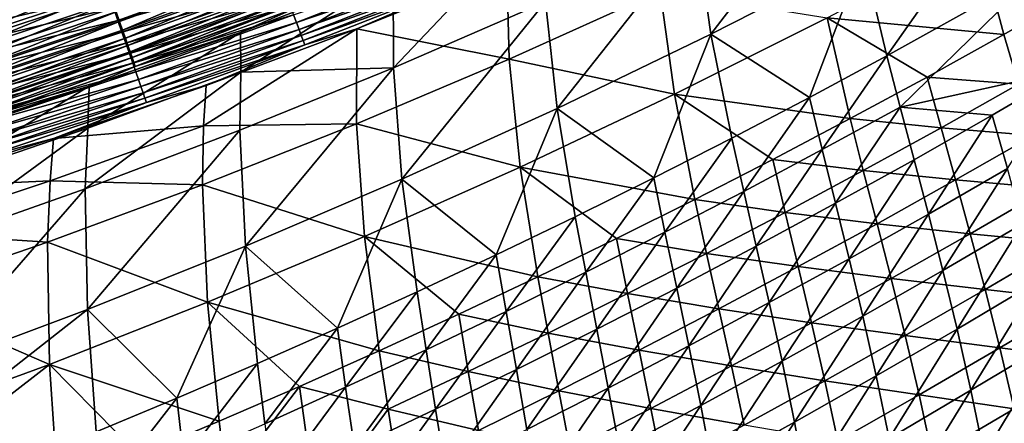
# Model space of a CAD drawing. Header units: metres. Extents: x 0 to 1400, y -1400 to 0.
# Tile 180 of 256: x 827 to 904, y -1184 to -1153. Entities that reach past the tile are written whole.
import ezdxf

# ---------------------------------------------------------------- set-up
doc = ezdxf.new("R2010")
doc.units = ezdxf.units.M

msp = doc.modelspace()

# ---------------------------------------------------------------- linework, layer by layer
at = {"layer": 'None'}
for points in [[(891.691284, -1140.266479, -423.169312), (880.020325, -1146.000854, -423.122955), (881.158386, -1153.977417, -366.880554)], [(891.691284, -1140.266479, -423.169312), (881.158386, -1153.977417, -366.880554), (893.053162, -1147.900024, -366.941589)], [(904.820679, -1141.548218, -367.000977), (893.053162, -1147.900024, -366.941589), (894.893677, -1155.671509, -310.801453)], [(904.820679, -1141.548218, -367.000977), (894.893677, -1155.671509, -310.801453), (906.867615, -1148.993164, -310.869659)], [(867.865479, -1144.484497, -470.251495), (856.321655, -1149.249634, -470.441223), (856.341797, -1156.611694, -423.02655)], [(867.865479, -1144.484497, -470.251495), (856.341797, -1156.611694, -423.02655), (868.235046, -1151.450195, -423.075348)], [(880.020325, -1146.000854, -423.122955), (868.235046, -1151.450195, -423.075348), (869.142212, -1159.777222, -366.817993)], [(880.020325, -1146.000854, -423.122955), (869.142212, -1159.777222, -366.817993), (881.158386, -1153.977417, -366.880554)], [(890.239685, -1152.706421, -367.339508), (902.053162, -1146.470947, -367.386719), (904.059204, -1154.007935, -311.269684)], [(902.053162, -1146.470947, -367.386719), (915.93866, -1147.183716, -311.326233), (904.059204, -1154.007935, -311.269684)], [(904.059204, -1154.007935, -311.269684), (915.93866, -1147.183716, -311.326233), (905.184998, -1157.889282, -283.256561)], [(834.93158, -1152.979492, -482.476746), (846.88446, -1147.829956, -483.684418), (834.672119, -1152.238281, -483.817657)], [(834.93158, -1152.979492, -482.476746), (847.161743, -1148.561768, -482.334045), (846.88446, -1147.829956, -483.684418)], [(893.053162, -1147.900024, -366.941589), (881.158386, -1153.977417, -366.880554), (888.855957, -1158.911743, -310.766663)], [(893.053162, -1147.900024, -366.941589), (888.855957, -1158.911743, -310.766663), (894.893677, -1155.671509, -310.801453)], [(833.445801, -1148.737427, -488.789703), (821.210022, -1152.796753, -488.889343), (821.519287, -1153.756958, -487.718811)], [(833.445801, -1148.737427, -488.789703), (821.519287, -1153.756958, -487.718811), (833.779358, -1149.689331, -487.609894)], [(847.030884, -1148.496338, -488.051971), (834.799744, -1152.897461, -488.1763), (834.45697, -1151.918457, -489.504242)], [(847.376709, -1149.40918, -486.669037), (834.799744, -1152.897461, -488.1763), (847.030884, -1148.496338, -488.051971)], [(835.170898, -1153.663452, -481.101379), (847.161743, -1148.561768, -482.334045), (834.93158, -1152.979492, -482.476746)], [(835.170898, -1153.663452, -481.101379), (847.417175, -1149.236084, -480.949188), (847.161743, -1148.561768, -482.334045)], [(860.979614, -1148.285522, -478.992249), (848.759827, -1153.0625, -479.170929), (848.531311, -1152.458374, -480.737915)], [(861.194702, -1148.81311, -477.389343), (848.759827, -1153.0625, -479.170929), (860.979614, -1148.285522, -478.992249)], [(861.194702, -1148.81311, -477.389343), (848.96344, -1153.600952, -477.577667), (848.759827, -1153.0625, -479.170929)], [(861.382507, -1149.27417, -475.76413), (848.96344, -1153.600952, -477.577667), (861.194702, -1148.81311, -477.389343)], [(853.491577, -1153.554321, -470.942657), (865.197937, -1148.835815, -470.732544), (865.377319, -1155.926025, -423.526886)], [(865.197937, -1148.835815, -470.732544), (853.491577, -1153.554321, -470.942657), (861.674561, -1149.992065, -472.462219)], [(865.197937, -1148.835815, -470.732544), (877.200684, -1150.589233, -423.554871), (865.377319, -1155.926025, -423.526886)], [(833.779358, -1149.689331, -487.609894), (821.519287, -1153.756958, -487.718811), (821.812378, -1154.66748, -486.504852)], [(821.812378, -1154.66748, -486.504852), (834.095337, -1150.591431, -486.386444), (833.779358, -1149.689331, -487.609894)], [(847.376709, -1149.40918, -486.669037), (835.122742, -1153.820313, -486.803436), (834.799744, -1152.897461, -488.1763)], [(847.700439, -1150.263672, -485.24353), (835.122742, -1153.820313, -486.803436), (847.376709, -1149.40918, -486.669037)], [(835.389771, -1154.289185, -479.694763), (847.417175, -1149.236084, -480.949188), (835.170898, -1153.663452, -481.101379)], [(835.389771, -1154.289185, -479.694763), (847.650452, -1149.852051, -479.533112), (847.417175, -1149.236084, -480.949188)], [(856.321655, -1149.249634, -470.441223), (844.382813, -1153.83606, -470.644135), (844.40509, -1156.934814, -451.166168)], [(844.382813, -1153.83606, -470.644135), (856.321655, -1149.249634, -470.441223), (848.470276, -1152.020752, -472.106812)], [(856.321655, -1149.249634, -470.441223), (844.40509, -1156.934814, -451.166168), (856.341797, -1156.611694, -423.02655)], [(861.382507, -1149.27417, -475.76413), (849.141663, -1154.072876, -475.961914), (848.96344, -1153.600952, -477.577667)], [(861.542603, -1149.66748, -474.120483), (849.141663, -1154.072876, -475.961914), (861.382507, -1149.27417, -475.76413)], [(849.141663, -1154.072876, -475.961914), (861.542603, -1149.66748, -474.120483), (849.29425, -1154.476929, -474.327484)], [(849.29425, -1154.476929, -474.327484), (861.542603, -1149.66748, -474.120483), (861.674561, -1149.992065, -472.462219)], [(906.867615, -1148.993164, -310.869659), (894.893677, -1155.671509, -310.801453), (895.937134, -1159.670532, -282.772095)], [(895.937134, -1159.670532, -282.772095), (909.218872, -1156.773071, -254.843765), (906.867615, -1148.993164, -310.869659)], [(833.715088, -1149.799805, -492.015808), (821.451721, -1153.858521, -492.114075), (821.083435, -1152.714478, -493.283264)], [(834.095215, -1150.885132, -490.784882), (821.451721, -1153.858521, -492.114075), (833.715088, -1149.799805, -492.015808)], [(847.700439, -1150.263672, -485.24353), (835.425293, -1154.684937, -485.388123), (835.122742, -1153.820313, -486.803436)], [(835.587769, -1154.855469, -478.260345), (847.650452, -1149.852051, -479.533112), (835.389771, -1154.289185, -479.694763)], [(848.00116, -1151.057861, -483.777893), (835.425293, -1154.684937, -485.388123), (847.700439, -1150.263672, -485.24353)], [(835.587769, -1154.855469, -478.260345), (847.861084, -1150.408691, -478.089294), (847.650452, -1149.852051, -479.533112)], [(835.764587, -1155.361572, -476.801544), (847.861084, -1150.408691, -478.089294), (835.587769, -1154.855469, -478.260345)], [(835.764587, -1155.361572, -476.801544), (848.048767, -1150.904785, -476.621277), (847.861084, -1150.408691, -478.089294)], [(861.674561, -1149.992065, -472.462219), (849.420654, -1154.812256, -472.678131), (849.29425, -1154.476929, -474.327484)], [(861.674561, -1149.992065, -472.462219), (853.491577, -1153.554321, -470.942657), (849.420654, -1154.812256, -472.678131)], [(834.095215, -1150.885132, -490.784882), (821.803894, -1154.952637, -490.893005), (821.451721, -1153.858521, -492.114075)], [(834.45697, -1151.918457, -489.504242), (821.803894, -1154.952637, -490.893005), (834.095215, -1150.885132, -490.784882)], [(822.088867, -1155.526367, -485.249664), (834.095337, -1150.591431, -486.386444), (821.812378, -1154.66748, -486.504852)], [(822.088867, -1155.526367, -485.249664), (834.393188, -1151.44165, -485.121613), (834.095337, -1150.591431, -486.386444)], [(848.00116, -1151.057861, -483.777893), (835.706726, -1155.48938, -483.93277), (835.425293, -1154.684937, -485.388123)], [(848.27832, -1151.789795, -482.274841), (835.706726, -1155.48938, -483.93277), (848.00116, -1151.057861, -483.777893)], [(835.9198, -1155.806152, -475.321869), (848.048767, -1150.904785, -476.621277), (835.764587, -1155.361572, -476.801544)], [(835.9198, -1155.806152, -475.321869), (848.213135, -1151.339478, -475.132507), (848.048767, -1150.904785, -476.621277)], [(865.377319, -1155.926025, -423.526886), (877.200684, -1150.589233, -423.554871), (878.304077, -1158.671387, -367.291565)], [(877.200684, -1150.589233, -423.554871), (890.239685, -1152.706421, -367.339508), (878.304077, -1158.671387, -367.291565)], [(834.45697, -1151.918457, -489.504242), (822.139221, -1155.994873, -489.622467), (821.803894, -1154.952637, -490.893005)], [(822.348083, -1156.331787, -483.955444), (834.393188, -1151.44165, -485.121613), (822.088867, -1155.526367, -485.249664)], [(834.799744, -1152.897461, -488.1763), (822.139221, -1155.994873, -489.622467), (834.45697, -1151.918457, -489.504242)], [(834.393188, -1151.44165, -485.121613), (822.348083, -1156.331787, -483.955444), (834.672119, -1152.238281, -483.817657)], [(835.706726, -1155.48938, -483.93277), (848.27832, -1151.789795, -482.274841), (835.966309, -1156.231689, -482.440033)], [(835.9198, -1155.806152, -475.321869), (836.053162, -1156.188477, -473.824738), (848.213135, -1151.339478, -475.132507)], [(835.966309, -1156.231689, -482.440033), (848.27832, -1151.789795, -482.274841), (848.531311, -1152.458374, -480.737915)], [(836.053162, -1156.188477, -473.824738), (848.35376, -1151.711792, -473.626526), (848.213135, -1151.339478, -475.132507)], [(836.053162, -1156.188477, -473.824738), (836.164307, -1156.507446, -472.313568), (848.35376, -1151.711792, -473.626526)], [(836.164307, -1156.507446, -472.313568), (848.470276, -1152.020752, -472.106812), (848.35376, -1151.711792, -473.626526)], [(836.164307, -1156.507446, -472.313568), (844.382813, -1153.83606, -470.644135), (848.470276, -1152.020752, -472.106812)], [(868.235046, -1151.450195, -423.075348), (856.341797, -1156.611694, -423.02655), (857.010742, -1165.296387, -366.753967)], [(868.235046, -1151.450195, -423.075348), (857.010742, -1165.296387, -366.753967), (869.142212, -1159.777222, -366.817993)], [(834.672119, -1152.238281, -483.817657), (822.348083, -1156.331787, -483.955444), (822.589417, -1157.081909, -482.624329)], [(822.589417, -1157.081909, -482.624329), (834.93158, -1152.979492, -482.476746), (834.672119, -1152.238281, -483.817657)], [(848.531311, -1152.458374, -480.737915), (836.203735, -1156.910767, -480.913391), (835.966309, -1156.231689, -482.440033)], [(848.759827, -1153.0625, -479.170929), (836.203735, -1156.910767, -480.913391), (848.531311, -1152.458374, -480.737915)], [(878.304077, -1158.671387, -367.291565), (890.239685, -1152.706421, -367.339508), (892.043579, -1160.574219, -311.212097)], [(890.239685, -1152.706421, -367.339508), (898.067993, -1157.323364, -311.240997), (892.043579, -1160.574219, -311.212097)], [(898.067993, -1157.323364, -311.240997), (890.239685, -1152.706421, -367.339508), (904.059204, -1154.007935, -311.269684)], [(834.799744, -1152.897461, -488.1763), (822.457153, -1156.98291, -488.30481), (822.139221, -1155.994873, -489.622467)], [(835.122742, -1153.820313, -486.803436), (822.457153, -1156.98291, -488.30481), (834.799744, -1152.897461, -488.1763)], [(822.812317, -1157.775146, -481.258789), (834.93158, -1152.979492, -482.476746), (822.589417, -1157.081909, -482.624329)], [(822.812317, -1157.775146, -481.258789), (835.170898, -1153.663452, -481.101379), (834.93158, -1152.979492, -482.476746)], [(848.759827, -1153.0625, -479.170929), (836.418518, -1157.525391, -479.356598), (836.203735, -1156.910767, -480.913391)], [(848.96344, -1153.600952, -477.577667), (836.418518, -1157.525391, -479.356598), (848.759827, -1153.0625, -479.170929)], [(841.694763, -1157.97583, -471.16098), (853.491577, -1153.554321, -470.942657), (841.502136, -1161.144531, -451.65155)], [(841.502136, -1161.144531, -451.65155), (853.491577, -1153.554321, -470.942657), (853.451233, -1160.97876, -423.498535)], [(853.491577, -1153.554321, -470.942657), (841.694763, -1157.97583, -471.16098), (849.420654, -1154.812256, -472.678131)], [(853.491577, -1153.554321, -470.942657), (865.377319, -1155.926025, -423.526886), (853.451233, -1160.97876, -423.498535)], [(835.122742, -1153.820313, -486.803436), (822.757019, -1157.915161, -486.942413), (822.457153, -1156.98291, -488.30481)], [(835.425293, -1154.684937, -485.388123), (822.757019, -1157.915161, -486.942413), (835.122742, -1153.820313, -486.803436)], [(823.016479, -1158.410278, -479.861969), (835.170898, -1153.663452, -481.101379), (822.812317, -1157.775146, -481.258789)], [(823.016479, -1158.410278, -479.861969), (835.389771, -1154.289185, -479.694763), (835.170898, -1153.663452, -481.101379)], [(823.201477, -1158.986084, -478.437286), (835.389771, -1154.289185, -479.694763), (823.016479, -1158.410278, -479.861969)], [(823.201477, -1158.986084, -478.437286), (835.587769, -1154.855469, -478.260345), (835.389771, -1154.289185, -479.694763)], [(844.382813, -1153.83606, -470.644135), (832.449341, -1161.327881, -451.126434), (844.40509, -1156.934814, -451.166168)], [(844.382813, -1153.83606, -470.644135), (832.566223, -1158.041626, -470.851196), (832.449341, -1161.327881, -451.126434)], [(832.566223, -1158.041626, -470.851196), (844.382813, -1153.83606, -470.644135), (836.164307, -1156.507446, -472.313568)], [(848.96344, -1153.600952, -477.577667), (836.610291, -1158.074707, -477.773407), (836.418518, -1157.525391, -479.356598)], [(849.141663, -1154.072876, -475.961914), (836.610291, -1158.074707, -477.773407), (848.96344, -1153.600952, -477.577667)], [(836.610291, -1158.074707, -477.773407), (849.141663, -1154.072876, -475.961914), (836.778687, -1158.557251, -476.167511)], [(836.778687, -1158.557251, -476.167511), (849.141663, -1154.072876, -475.961914), (849.29425, -1154.476929, -474.327484)], [(881.158386, -1153.977417, -366.880554), (869.142212, -1159.777222, -366.817993), (876.682434, -1165.192139, -310.69577)], [(876.682434, -1165.192139, -310.69577), (882.785339, -1162.085449, -310.731415), (881.158386, -1153.977417, -366.880554)], [(881.158386, -1153.977417, -366.880554), (882.785339, -1162.085449, -310.731415), (888.855957, -1158.911743, -310.766663)], [(905.184998, -1157.889282, -283.256561), (898.067993, -1157.323364, -311.240997), (904.059204, -1154.007935, -311.269684)], [(835.425293, -1154.684937, -485.388123), (823.038147, -1158.789307, -485.537689), (822.757019, -1157.915161, -486.942413)], [(835.706726, -1155.48938, -483.93277), (823.038147, -1158.789307, -485.537689), (835.425293, -1154.684937, -485.388123)], [(823.367126, -1159.501831, -476.988129), (835.587769, -1154.855469, -478.260345), (823.201477, -1158.986084, -478.437286)], [(823.367126, -1159.501831, -476.988129), (835.764587, -1155.361572, -476.801544), (835.587769, -1154.855469, -478.260345)], [(849.29425, -1154.476929, -474.327484), (836.923401, -1158.97229, -474.542694), (836.778687, -1158.557251, -476.167511)], [(849.420654, -1154.812256, -472.678131), (836.923401, -1158.97229, -474.542694), (849.29425, -1154.476929, -474.327484)], [(849.420654, -1154.812256, -472.678131), (837.043945, -1159.318604, -472.902649), (836.923401, -1158.97229, -474.542694)], [(849.420654, -1154.812256, -472.678131), (841.694763, -1157.97583, -471.16098), (837.043945, -1159.318604, -472.902649)], [(823.038147, -1158.789307, -485.537689), (835.706726, -1155.48938, -483.93277), (823.299927, -1159.603516, -484.092987)], [(823.299927, -1159.603516, -484.092987), (835.706726, -1155.48938, -483.93277), (835.966309, -1156.231689, -482.440033)], [(823.512939, -1159.956421, -475.517883), (835.764587, -1155.361572, -476.801544), (823.367126, -1159.501831, -476.988129)], [(823.512939, -1159.956421, -475.517883), (835.9198, -1155.806152, -475.321869), (835.764587, -1155.361572, -476.801544)], [(823.512939, -1159.956421, -475.517883), (823.638672, -1160.348755, -474.029938), (835.9198, -1155.806152, -475.321869)], [(823.638672, -1160.348755, -474.029938), (836.053162, -1156.188477, -473.824738), (835.9198, -1155.806152, -475.321869)], [(894.893677, -1155.671509, -310.801453), (888.855957, -1158.911743, -310.766663), (889.845886, -1162.994263, -282.736328)], [(894.893677, -1155.671509, -310.801453), (889.845886, -1162.994263, -282.736328), (895.937134, -1159.670532, -282.772095)], [(835.966309, -1156.231689, -482.440033), (823.541748, -1160.355835, -482.610901), (823.299927, -1159.603516, -484.092987)], [(836.203735, -1156.910767, -480.913391), (823.541748, -1160.355835, -482.610901), (835.966309, -1156.231689, -482.440033)], [(823.638672, -1160.348755, -474.029938), (823.744019, -1160.677734, -472.527679), (836.053162, -1156.188477, -473.824738)], [(823.744019, -1160.677734, -472.527679), (836.164307, -1156.507446, -472.313568), (836.053162, -1156.188477, -473.824738)], [(823.744019, -1160.677734, -472.527679), (832.566223, -1158.041626, -470.851196), (836.164307, -1156.507446, -472.313568)], [(856.341797, -1156.611694, -423.02655), (844.40509, -1156.934814, -451.166168), (844.346985, -1161.483154, -422.976624)], [(856.341797, -1156.611694, -423.02655), (844.346985, -1161.483154, -422.976624), (844.769714, -1170.531616, -366.688629)], [(856.341797, -1156.611694, -423.02655), (844.769714, -1170.531616, -366.688629), (857.010742, -1165.296387, -366.753967)], [(853.451233, -1160.97876, -423.498535), (865.377319, -1155.926025, -423.526886), (866.252136, -1164.362549, -367.24292)], [(865.377319, -1155.926025, -423.526886), (878.304077, -1158.671387, -367.291565), (866.252136, -1164.362549, -367.24292)], [(836.203735, -1156.910767, -480.913391), (823.763123, -1161.045044, -481.09491), (823.541748, -1160.355835, -482.610901)], [(836.418518, -1157.525391, -479.356598), (823.763123, -1161.045044, -481.09491), (836.203735, -1156.910767, -480.913391)], [(844.40509, -1156.934814, -451.166168), (832.256958, -1166.061768, -422.92569), (844.346985, -1161.483154, -422.976624)], [(844.40509, -1156.934814, -451.166168), (832.449341, -1161.327881, -451.126434), (832.256958, -1166.061768, -422.92569)], [(892.043579, -1160.574219, -311.212097), (898.067993, -1157.323364, -311.240997), (899.14325, -1161.286621, -283.227051)], [(903.143799, -1160.307007, -254.808762), (909.218872, -1156.773071, -254.843765), (895.937134, -1159.670532, -282.772095)], [(898.067993, -1157.323364, -311.240997), (905.184998, -1157.889282, -283.256561), (899.14325, -1161.286621, -283.227051)], [(904.32605, -1164.464233, -226.842361), (909.218872, -1156.773071, -254.843765), (903.143799, -1160.307007, -254.808762)], [(832.566223, -1158.041626, -470.851196), (820.408264, -1165.424561, -451.085907), (832.449341, -1161.327881, -451.126434)], [(832.566223, -1158.041626, -470.851196), (820.602844, -1161.968506, -471.066742), (820.408264, -1165.424561, -451.085907)], [(820.602844, -1161.968506, -471.066742), (832.566223, -1158.041626, -470.851196), (823.744019, -1160.677734, -472.527679)], [(836.418518, -1157.525391, -479.356598), (823.963867, -1161.670166, -479.548706), (823.763123, -1161.045044, -481.09491)], [(836.610291, -1158.074707, -477.773407), (823.963867, -1161.670166, -479.548706), (836.418518, -1157.525391, -479.356598)], [(823.963867, -1161.670166, -479.548706), (836.610291, -1158.074707, -477.773407), (824.143494, -1162.229858, -477.975952)], [(824.143494, -1162.229858, -477.975952), (836.610291, -1158.074707, -477.773407), (836.778687, -1158.557251, -476.167511)], [(829.769714, -1162.113403, -471.387878), (841.694763, -1157.97583, -471.16098), (841.502136, -1161.144531, -451.65155)], [(841.694763, -1157.97583, -471.16098), (829.769714, -1162.113403, -471.387878), (837.043945, -1159.318604, -472.902649)], [(899.14325, -1161.286621, -283.227051), (905.184998, -1157.889282, -283.256561), (906.364502, -1161.878662, -255.27359)], [(836.778687, -1158.557251, -476.167511), (824.301697, -1162.723267, -476.380341), (824.143494, -1162.229858, -477.975952)], [(836.923401, -1158.97229, -474.542694), (824.301697, -1162.723267, -476.380341), (836.778687, -1158.557251, -476.167511)], [(866.252136, -1164.362549, -367.24292), (878.304077, -1158.671387, -367.291565), (879.897705, -1166.880005, -311.153595)], [(878.304077, -1158.671387, -367.291565), (885.986572, -1163.759888, -311.182953), (879.897705, -1166.880005, -311.153595)], [(892.043579, -1160.574219, -311.212097), (885.986572, -1163.759888, -311.182953), (878.304077, -1158.671387, -367.291565)], [(888.855957, -1158.911743, -310.766663), (882.785339, -1162.085449, -310.731415), (883.720703, -1166.252686, -282.700073)], [(888.855957, -1158.911743, -310.766663), (883.720703, -1166.252686, -282.700073), (889.845886, -1162.994263, -282.736328)], [(836.923401, -1158.97229, -474.542694), (824.43811, -1163.149048, -474.765503), (824.301697, -1162.723267, -476.380341)], [(837.043945, -1159.318604, -472.902649), (824.43811, -1163.149048, -474.765503), (836.923401, -1158.97229, -474.542694)], [(837.043945, -1159.318604, -472.902649), (824.552368, -1163.506226, -473.135162), (824.43811, -1163.149048, -474.765503)], [(837.043945, -1159.318604, -472.902649), (829.769714, -1162.113403, -471.387878), (824.552368, -1163.506226, -473.135162)], [(895.937134, -1159.670532, -282.772095), (889.845886, -1162.994263, -282.736328), (890.886047, -1167.185913, -254.737335)], [(897.032654, -1163.778198, -254.773285), (895.937134, -1159.670532, -282.772095), (890.886047, -1167.185913, -254.737335)], [(897.032654, -1163.778198, -254.773285), (903.143799, -1160.307007, -254.808762), (895.937134, -1159.670532, -282.772095)], [(869.142212, -1159.777222, -366.817993), (857.010742, -1165.296387, -366.753967), (864.382446, -1171.202637, -310.62326)], [(864.382446, -1171.202637, -310.62326), (870.547913, -1168.231445, -310.659729), (869.142212, -1159.777222, -366.817993)], [(869.142212, -1159.777222, -366.817993), (870.547913, -1168.231445, -310.659729), (876.682434, -1165.192139, -310.69577)], [(898.157715, -1168.019165, -226.807541), (903.143799, -1160.307007, -254.808762), (897.032654, -1163.778198, -254.773285)], [(898.157715, -1168.019165, -226.807541), (904.32605, -1164.464233, -226.842361), (903.143799, -1160.307007, -254.808762)], [(829.769714, -1162.113403, -471.387878), (841.502136, -1161.144531, -451.65155), (829.521423, -1165.435669, -451.633575)], [(829.521423, -1165.435669, -451.633575), (841.502136, -1161.144531, -451.65155), (841.428223, -1165.744873, -423.469818)], [(841.502136, -1161.144531, -451.65155), (853.451233, -1160.97876, -423.498535), (841.428223, -1165.744873, -423.469818)], [(841.428223, -1165.744873, -423.469818), (853.451233, -1160.97876, -423.498535), (854.089478, -1169.776245, -367.193695)], [(853.451233, -1160.97876, -423.498535), (866.252136, -1164.362549, -367.24292), (854.089478, -1169.776245, -367.193695)], [(893.067261, -1164.620605, -283.197296), (885.986572, -1163.759888, -311.182953), (892.043579, -1160.574219, -311.212097)], [(899.14325, -1161.286621, -283.227051), (893.067261, -1164.620605, -283.197296), (892.043579, -1160.574219, -311.212097)], [(832.449341, -1161.327881, -451.126434), (820.078064, -1170.345581, -422.87381), (832.256958, -1166.061768, -422.92569)], [(832.449341, -1161.327881, -451.126434), (820.408264, -1165.424561, -451.085907), (820.078064, -1170.345581, -422.87381)], [(844.346985, -1161.483154, -422.976624), (832.256958, -1166.061768, -422.92569), (832.425232, -1175.479858, -366.62204)], [(844.346985, -1161.483154, -422.976624), (832.425232, -1175.479858, -366.62204), (844.769714, -1170.531616, -366.688629)], [(900.270386, -1165.358276, -255.24411), (893.067261, -1164.620605, -283.197296), (899.14325, -1161.286621, -283.227051)], [(906.364502, -1161.878662, -255.27359), (900.270386, -1165.358276, -255.24411), (899.14325, -1161.286621, -283.227051)], [(907.576477, -1166.000366, -227.321381), (900.270386, -1165.358276, -255.24411), (906.364502, -1161.878662, -255.27359)], [(817.653442, -1165.98291, -471.624268), (829.769714, -1162.113403, -471.387878), (829.521423, -1165.435669, -451.633575)], [(829.769714, -1162.113403, -471.387878), (817.653442, -1165.98291, -471.624268), (824.552368, -1163.506226, -473.135162)], [(877.562256, -1169.445435, -282.663422), (882.785339, -1162.085449, -310.731415), (876.682434, -1165.192139, -310.69577)], [(882.785339, -1162.085449, -310.731415), (877.562256, -1169.445435, -282.663422), (883.720703, -1166.252686, -282.700073)], [(889.845886, -1162.994263, -282.736328), (883.720703, -1166.252686, -282.700073), (884.704529, -1170.529785, -254.700943)], [(889.845886, -1162.994263, -282.736328), (884.704529, -1170.529785, -254.700943), (890.886047, -1167.185913, -254.737335)], [(879.897705, -1166.880005, -311.153595), (885.986572, -1163.759888, -311.182953), (886.957581, -1167.890747, -283.167328)], [(885.986572, -1163.759888, -311.182953), (893.067261, -1164.620605, -283.197296), (886.957581, -1167.890747, -283.167328)], [(897.032654, -1163.778198, -254.773285), (890.886047, -1167.185913, -254.737335), (891.952881, -1171.511963, -226.772278)], [(891.952881, -1171.511963, -226.772278), (898.157715, -1168.019165, -226.807541), (897.032654, -1163.778198, -254.773285)], [(866.252136, -1164.362549, -367.24292), (867.62677, -1172.921143, -311.094269), (854.089478, -1169.776245, -367.193695)], [(879.897705, -1166.880005, -311.153595), (873.777527, -1169.93396, -311.124023), (866.252136, -1164.362549, -367.24292)], [(873.777527, -1169.93396, -311.124023), (867.62677, -1172.921143, -311.094269), (866.252136, -1164.362549, -367.24292)], [(886.957581, -1167.890747, -283.167328), (893.067261, -1164.620605, -283.197296), (894.140991, -1168.776001, -255.214386)], [(893.067261, -1164.620605, -283.197296), (900.270386, -1165.358276, -255.24411), (894.140991, -1168.776001, -255.214386)], [(899.289673, -1172.418213, -198.877914), (904.32605, -1164.464233, -226.842361), (898.157715, -1168.019165, -226.807541)], [(904.32605, -1164.464233, -226.842361), (899.289673, -1172.418213, -198.877914), (905.519104, -1168.777954, -198.91124)], [(817.653442, -1165.98291, -471.624268), (829.521423, -1165.435669, -451.633575), (817.459229, -1169.433716, -451.615326)], [(817.459229, -1169.433716, -451.615326), (829.521423, -1165.435669, -451.633575), (829.314209, -1170.22168, -423.440704)], [(829.521423, -1165.435669, -451.633575), (841.428223, -1165.744873, -423.469818), (829.314209, -1170.22168, -423.440704)], [(829.314209, -1170.22168, -423.440704), (841.428223, -1165.744873, -423.469818), (841.821655, -1174.909302, -367.143921)], [(841.428223, -1165.744873, -423.469818), (854.089478, -1169.776245, -367.193695), (841.821655, -1174.909302, -367.143921)], [(857.010742, -1165.296387, -366.753967), (844.769714, -1170.531616, -366.688629), (851.961365, -1176.939331, -310.549194)], [(851.961365, -1176.939331, -310.549194), (858.186707, -1174.105469, -310.586426), (857.010742, -1165.296387, -366.753967)], [(857.010742, -1165.296387, -366.753967), (858.186707, -1174.105469, -310.586426), (864.382446, -1171.202637, -310.62326)], [(876.682434, -1165.192139, -310.69577), (870.547913, -1168.231445, -310.659729), (871.371155, -1172.571899, -282.626312)], [(871.371155, -1172.571899, -282.626312), (877.562256, -1169.445435, -282.663422), (876.682434, -1165.192139, -310.69577)], [(894.140991, -1168.776001, -255.214386), (900.270386, -1165.358276, -255.24411), (901.427185, -1169.563477, -227.292633)], [(900.270386, -1165.358276, -255.24411), (907.576477, -1166.000366, -227.321381), (901.427185, -1169.563477, -227.292633)], [(832.256958, -1166.061768, -422.92569), (819.983276, -1180.138062, -366.554321), (832.425232, -1175.479858, -366.62204)], [(832.256958, -1166.061768, -422.92569), (820.078064, -1170.345581, -422.87381), (819.983276, -1180.138062, -366.554321)], [(883.720703, -1166.252686, -282.700073), (877.562256, -1169.445435, -282.663422), (878.488647, -1173.809082, -254.664108)], [(883.720703, -1166.252686, -282.700073), (878.488647, -1173.809082, -254.664108), (884.704529, -1170.529785, -254.700943)], [(901.427185, -1169.563477, -227.292633), (907.576477, -1166.000366, -227.321381), (908.799744, -1170.27832, -199.403351)], [(880.81488, -1171.09668, -283.137115), (873.777527, -1169.93396, -311.124023), (879.897705, -1166.880005, -311.153595)], [(886.957581, -1167.890747, -283.167328), (880.81488, -1171.09668, -283.137115), (879.897705, -1166.880005, -311.153595)], [(890.886047, -1167.185913, -254.737335), (884.704529, -1170.529785, -254.700943), (885.712097, -1174.942139, -226.736557)], [(890.886047, -1167.185913, -254.737335), (885.712097, -1174.942139, -226.736557), (891.952881, -1171.511963, -226.772278)], [(887.976807, -1172.131348, -255.184433), (880.81488, -1171.09668, -283.137115), (886.957581, -1167.890747, -283.167328)], [(894.140991, -1168.776001, -255.214386), (887.976807, -1172.131348, -255.184433), (886.957581, -1167.890747, -283.167328)], [(893.022705, -1175.997681, -198.844131), (898.157715, -1168.019165, -226.807541), (891.952881, -1171.511963, -226.772278)], [(893.022705, -1175.997681, -198.844131), (899.289673, -1172.418213, -198.877914), (898.157715, -1168.019165, -226.807541)], [(865.147949, -1175.631592, -282.588837), (870.547913, -1168.231445, -310.659729), (864.382446, -1171.202637, -310.62326)], [(870.547913, -1168.231445, -310.659729), (865.147949, -1175.631592, -282.588837), (871.371155, -1172.571899, -282.626312)], [(895.241455, -1173.06604, -227.263626), (887.976807, -1172.131348, -255.184433), (894.140991, -1168.776001, -255.214386)], [(901.427185, -1169.563477, -227.292633), (895.241455, -1173.06604, -227.263626), (894.140991, -1168.776001, -255.214386)], [(905.519104, -1168.777954, -198.91124), (899.289673, -1172.418213, -198.877914), (900.405945, -1176.999756, -170.987564)], [(906.701416, -1173.272095, -171.018555), (905.519104, -1168.777954, -198.91124), (900.405945, -1176.999756, -170.987564)], [(817.459229, -1169.433716, -451.615326), (829.314209, -1170.22168, -423.440704), (817.115112, -1174.406494, -423.411255)], [(872.239014, -1177.023315, -254.626862), (877.562256, -1169.445435, -282.663422), (871.371155, -1172.571899, -282.626312)], [(877.562256, -1169.445435, -282.663422), (872.239014, -1177.023315, -254.626862), (878.488647, -1173.809082, -254.664108)], [(902.591309, -1173.926514, -199.376038), (895.241455, -1173.06604, -227.263626), (901.427185, -1169.563477, -227.292633)], [(908.799744, -1170.27832, -199.403351), (902.591309, -1173.926514, -199.376038), (901.427185, -1169.563477, -227.292633)], [(817.115112, -1174.406494, -423.411255), (829.314209, -1170.22168, -423.440704), (829.454285, -1179.758179, -367.093689)], [(829.314209, -1170.22168, -423.440704), (841.821655, -1174.909302, -367.143921), (829.454285, -1179.758179, -367.093689)], [(841.821655, -1174.909302, -367.143921), (854.089478, -1169.776245, -367.193695), (855.236084, -1178.693359, -311.03421)], [(867.62677, -1172.921143, -311.094269), (861.446106, -1175.841187, -311.064331), (854.089478, -1169.776245, -367.193695)], [(854.089478, -1169.776245, -367.193695), (861.446106, -1175.841187, -311.064331), (855.236084, -1178.693359, -311.03421)], [(874.639832, -1174.237549, -283.106689), (867.62677, -1172.921143, -311.094269), (873.777527, -1169.93396, -311.124023)], [(880.81488, -1171.09668, -283.137115), (874.639832, -1174.237549, -283.106689), (873.777527, -1169.93396, -311.124023)], [(910.012939, -1174.736328, -171.52356), (902.591309, -1173.926514, -199.376038), (908.799744, -1170.27832, -199.403351)], [(844.769714, -1170.531616, -366.688629), (832.425232, -1175.479858, -366.62204), (839.4245, -1182.398315, -310.473724)], [(845.707092, -1179.703735, -310.511627), (844.769714, -1170.531616, -366.688629), (839.4245, -1182.398315, -310.473724)], [(844.769714, -1170.531616, -366.688629), (845.707092, -1179.703735, -310.511627), (851.961365, -1176.939331, -310.549194)], [(864.382446, -1171.202637, -310.62326), (858.186707, -1174.105469, -310.586426), (858.893372, -1178.623901, -282.550934)], [(858.893372, -1178.623901, -282.550934), (865.147949, -1175.631592, -282.588837), (864.382446, -1171.202637, -310.62326)], [(881.778442, -1175.423584, -255.154251), (874.639832, -1174.237549, -283.106689), (880.81488, -1171.09668, -283.137115)], [(884.704529, -1170.529785, -254.700943), (878.488647, -1173.809082, -254.664108), (879.435974, -1178.309082, -226.700409)], [(884.704529, -1170.529785, -254.700943), (879.435974, -1178.309082, -226.700409), (885.712097, -1174.942139, -226.736557)], [(887.976807, -1172.131348, -255.184433), (881.778442, -1175.423584, -255.154251), (880.81488, -1171.09668, -283.137115)], [(891.952881, -1171.511963, -226.772278), (885.712097, -1174.942139, -226.736557), (886.718811, -1179.515625, -198.809937)], [(886.718811, -1179.515625, -198.809937), (893.022705, -1175.997681, -198.844131), (891.952881, -1171.511963, -226.772278)], [(871.371155, -1172.571899, -282.626312), (865.147949, -1175.631592, -282.588837), (865.956238, -1180.171997, -254.589203)], [(865.956238, -1180.171997, -254.589203), (872.239014, -1177.023315, -254.626862), (871.371155, -1172.571899, -282.626312)], [(889.019897, -1176.507446, -227.23439), (881.778442, -1175.423584, -255.154251), (887.976807, -1172.131348, -255.184433)], [(895.241455, -1173.06604, -227.263626), (889.019897, -1176.507446, -227.23439), (887.976807, -1172.131348, -255.184433)], [(899.289673, -1172.418213, -198.877914), (893.022705, -1175.997681, -198.844131), (894.07196, -1180.667847, -170.956146)], [(900.405945, -1176.999756, -170.987564), (899.289673, -1172.418213, -198.877914), (894.07196, -1180.667847, -170.956146)], [(868.432983, -1177.312988, -283.07605), (861.446106, -1175.841187, -311.064331), (867.62677, -1172.921143, -311.094269)], [(874.639832, -1174.237549, -283.106689), (868.432983, -1177.312988, -283.07605), (867.62677, -1172.921143, -311.094269)], [(896.345398, -1177.515381, -199.348495), (889.019897, -1176.507446, -227.23439), (895.241455, -1173.06604, -227.263626)], [(902.591309, -1173.926514, -199.376038), (896.345398, -1177.515381, -199.348495), (895.241455, -1173.06604, -227.263626)], [(906.701416, -1173.272095, -171.018555), (900.405945, -1176.999756, -170.987564), (901.483826, -1181.78833, -143.139938)], [(907.851318, -1177.970581, -143.167618), (906.701416, -1173.272095, -171.018555), (901.483826, -1181.78833, -143.139938)], [(858.186707, -1174.105469, -310.586426), (851.961365, -1176.939331, -310.549194), (852.60791, -1181.548462, -282.512695)], [(858.186707, -1174.105469, -310.586426), (852.60791, -1181.548462, -282.512695), (858.893372, -1178.623901, -282.550934)], [(875.54657, -1178.6521, -255.123871), (868.432983, -1177.312988, -283.07605), (874.639832, -1174.237549, -283.106689)], [(878.488647, -1173.809082, -254.664108), (872.239014, -1177.023315, -254.626862), (873.124939, -1181.612183, -226.663849)], [(878.488647, -1173.809082, -254.664108), (873.124939, -1181.612183, -226.663849), (879.435974, -1178.309082, -226.700409)], [(881.778442, -1175.423584, -255.154251), (875.54657, -1178.6521, -255.123871), (874.639832, -1174.237549, -283.106689)], [(903.740417, -1178.471558, -171.49852), (896.345398, -1177.515381, -199.348495), (902.591309, -1173.926514, -199.376038)], [(910.012939, -1174.736328, -171.52356), (903.740417, -1178.471558, -171.49852), (902.591309, -1173.926514, -199.376038)], [(817.115112, -1174.406494, -423.411255), (829.454285, -1179.758179, -367.093689), (816.993042, -1184.319336, -367.043091)], [(829.454285, -1179.758179, -367.093689), (841.821655, -1174.909302, -367.143921), (842.730896, -1184.192505, -310.973511)], [(841.821655, -1174.909302, -367.143921), (848.997498, -1181.477417, -311.003937), (842.730896, -1184.192505, -310.973511)], [(841.821655, -1174.909302, -367.143921), (855.236084, -1178.693359, -311.03421), (848.997498, -1181.477417, -311.003937)], [(885.712097, -1174.942139, -226.736557), (879.435974, -1178.309082, -226.700409), (880.378418, -1182.971558, -198.775314)], [(885.712097, -1174.942139, -226.736557), (880.378418, -1182.971558, -198.775314), (886.718811, -1179.515625, -198.809937)], [(911.194885, -1179.397949, -143.686096), (903.740417, -1178.471558, -171.49852), (910.012939, -1174.736328, -171.52356)], [(832.425232, -1175.479858, -366.62204), (819.983276, -1180.138062, -366.554321), (820.150024, -1185.068237, -338.438843)], [(833.11438, -1185.022583, -310.435516), (832.425232, -1175.479858, -366.62204), (820.150024, -1185.068237, -338.438843)], [(832.425232, -1175.479858, -366.62204), (833.11438, -1185.022583, -310.435516), (839.4245, -1182.398315, -310.473724)], [(861.446106, -1175.841187, -311.064331), (862.195007, -1180.322388, -283.045258), (855.236084, -1178.693359, -311.03421)], [(859.640808, -1183.254517, -254.551147), (865.147949, -1175.631592, -282.588837), (858.893372, -1178.623901, -282.550934)], [(865.147949, -1175.631592, -282.588837), (859.640808, -1183.254517, -254.551147), (865.956238, -1180.171997, -254.589203)], [(868.432983, -1177.312988, -283.07605), (862.195007, -1180.322388, -283.045258), (861.446106, -1175.841187, -311.064331)], [(882.763, -1179.887085, -227.204941), (875.54657, -1178.6521, -255.123871), (881.778442, -1175.423584, -255.154251)], [(889.019897, -1176.507446, -227.23439), (882.763, -1179.887085, -227.204941), (881.778442, -1175.423584, -255.154251)], [(890.062439, -1181.044434, -199.320724), (882.763, -1179.887085, -227.204941), (889.019897, -1176.507446, -227.23439)], [(893.022705, -1175.997681, -198.844131), (886.718811, -1179.515625, -198.809937), (887.699951, -1184.275513, -170.924316)], [(894.07196, -1180.667847, -170.956146), (893.022705, -1175.997681, -198.844131), (887.699951, -1184.275513, -170.924316)], [(896.345398, -1177.515381, -199.348495), (890.062439, -1181.044434, -199.320724), (889.019897, -1176.507446, -227.23439)], [(851.961365, -1176.939331, -310.549194), (845.707092, -1179.703735, -310.511627), (846.292358, -1184.404663, -282.47406)], [(851.961365, -1176.939331, -310.549194), (846.292358, -1184.404663, -282.47406), (852.60791, -1181.548462, -282.512695)], [(862.195007, -1180.322388, -283.045258), (868.432983, -1177.312988, -283.07605), (869.281738, -1181.816284, -255.093277)], [(866.779541, -1184.85083, -226.626877), (872.239014, -1177.023315, -254.626862), (865.956238, -1180.171997, -254.589203)], [(872.239014, -1177.023315, -254.626862), (866.779541, -1184.85083, -226.626877), (873.124939, -1181.612183, -226.663849)], [(868.432983, -1177.312988, -283.07605), (875.54657, -1178.6521, -255.123871), (869.281738, -1181.816284, -255.093277)], [(900.405945, -1176.999756, -170.987564), (894.07196, -1180.667847, -170.956146), (895.076843, -1185.547485, -143.111847)], [(901.483826, -1181.78833, -143.139938), (900.405945, -1176.999756, -170.987564), (895.076843, -1185.547485, -143.111847)], [(897.42926, -1182.148804, -171.473282), (890.062439, -1181.044434, -199.320724), (896.345398, -1177.515381, -199.348495)], [(903.740417, -1178.471558, -171.49852), (897.42926, -1182.148804, -171.473282), (896.345398, -1177.515381, -199.348495)], [(901.483826, -1181.78833, -143.139938), (902.500732, -1186.807983, -115.33876), (907.851318, -1177.970581, -143.167618)], [(902.500732, -1186.807983, -115.33876), (908.947266, -1182.897095, -115.362206), (907.851318, -1177.970581, -143.167618)], [(855.236084, -1178.693359, -311.03421), (855.926514, -1183.265015, -283.014252), (848.997498, -1181.477417, -311.003937)], [(858.893372, -1178.623901, -282.550934), (852.60791, -1181.548462, -282.512695), (853.293396, -1186.270264, -254.512711)], [(853.293396, -1186.270264, -254.512711), (859.640808, -1183.254517, -254.551147), (858.893372, -1178.623901, -282.550934)], [(855.236084, -1178.693359, -311.03421), (862.195007, -1180.322388, -283.045258), (855.926514, -1183.265015, -283.014252)], [(869.281738, -1181.816284, -255.093277), (875.54657, -1178.6521, -255.123871), (876.471375, -1183.204224, -227.175293)], [(879.435974, -1178.309082, -226.700409), (873.124939, -1181.612183, -226.663849), (874.002075, -1186.364746, -198.74028)], [(879.435974, -1178.309082, -226.700409), (874.002075, -1186.364746, -198.74028), (880.378418, -1182.971558, -198.775314)], [(875.54657, -1178.6521, -255.123871), (882.763, -1179.887085, -227.204941), (876.471375, -1183.204224, -227.175293)], [(904.852234, -1183.2229, -143.664291), (897.42926, -1182.148804, -171.473282), (903.740417, -1178.471558, -171.49852)], [(911.194885, -1179.397949, -143.686096), (904.852234, -1183.2229, -143.664291), (903.740417, -1178.471558, -171.49852)], [(845.707092, -1179.703735, -310.511627), (839.4245, -1182.398315, -310.473724), (839.947205, -1187.191895, -282.435089)], [(845.707092, -1179.703735, -310.511627), (839.947205, -1187.191895, -282.435089), (846.292358, -1184.404663, -282.47406)], [(886.718811, -1179.515625, -198.809937), (880.378418, -1182.971558, -198.775314), (881.290405, -1187.822266, -170.89209)], [(887.699951, -1184.275513, -170.924316), (886.718811, -1179.515625, -198.809937), (881.290405, -1187.822266, -170.89209)], [(816.993042, -1184.319336, -367.043091), (829.454285, -1179.758179, -367.093689), (817.146973, -1189.307739, -338.922058)], [(829.454285, -1179.758179, -367.093689), (830.116333, -1189.414185, -310.912292), (817.146973, -1189.307739, -338.922058)], [(830.116333, -1189.414185, -310.912292), (829.454285, -1179.758179, -367.093689), (836.436951, -1186.838257, -310.942963)], [(829.454285, -1179.758179, -367.093689), (842.730896, -1184.192505, -310.973511), (836.436951, -1186.838257, -310.942963)], [(862.195007, -1180.322388, -283.045258), (862.984558, -1184.915527, -255.0625), (855.926514, -1183.265015, -283.014252)], [(865.956238, -1180.171997, -254.589203), (859.640808, -1183.254517, -254.551147), (860.400452, -1188.024414, -226.589523)], [(860.400452, -1188.024414, -226.589523), (866.779541, -1184.85083, -226.626877), (865.956238, -1180.171997, -254.589203)], [(869.281738, -1181.816284, -255.093277), (862.984558, -1184.915527, -255.0625), (862.195007, -1180.322388, -283.045258)], [(876.471375, -1183.204224, -227.175293), (882.763, -1179.887085, -227.204941), (883.743042, -1184.512817, -199.292755)], [(882.763, -1179.887085, -227.204941), (890.062439, -1181.044434, -199.320724), (883.743042, -1184.512817, -199.292755)], [(883.743042, -1184.512817, -199.292755), (890.062439, -1181.044434, -199.320724), (891.080017, -1185.767212, -171.447845)], [(894.07196, -1180.667847, -170.956146), (887.699951, -1184.275513, -170.924316), (888.630798, -1189.247192, -143.083389)], [(895.076843, -1185.547485, -143.111847), (894.07196, -1180.667847, -170.956146), (888.630798, -1189.247192, -143.083389)], [(890.062439, -1181.044434, -199.320724), (897.42926, -1182.148804, -171.473282), (891.080017, -1185.767212, -171.447845)], [(842.730896, -1184.192505, -310.973511), (848.997498, -1181.477417, -311.003937), (843.300537, -1188.947876, -282.951813)], [(848.997498, -1181.477417, -311.003937), (850.295593, -1190.916626, -255.000412), (843.300537, -1188.947876, -282.951813)], [(852.60791, -1181.548462, -282.512695), (846.292358, -1184.404663, -282.47406), (846.914551, -1189.218872, -254.473923)], [(852.60791, -1181.548462, -282.512695), (846.914551, -1189.218872, -254.473923), (853.293396, -1186.270264, -254.512711)], [(848.997498, -1181.477417, -311.003937), (855.926514, -1183.265015, -283.014252), (850.295593, -1190.916626, -255.000412)], [(870.14563, -1186.458252, -227.145432), (862.984558, -1184.915527, -255.0625), (869.281738, -1181.816284, -255.093277)], [(873.124939, -1181.612183, -226.663849), (866.779541, -1184.85083, -226.626877), (867.590271, -1189.694702, -198.704849)], [(873.124939, -1181.612183, -226.663849), (867.590271, -1189.694702, -198.704849), (874.002075, -1186.364746, -198.74028)], [(876.471375, -1183.204224, -227.175293), (870.14563, -1186.458252, -227.145432), (869.281738, -1181.816284, -255.093277)], [(895.076843, -1185.547485, -143.111847), (896.013733, -1190.661133, -115.314964), (901.483826, -1181.78833, -143.139938)], [(896.013733, -1190.661133, -115.314964), (902.500732, -1186.807983, -115.33876), (901.483826, -1181.78833, -143.139938)], [(839.4245, -1182.398315, -310.473724), (833.11438, -1185.022583, -310.435516), (833.573181, -1189.909912, -282.395782)], [(839.4245, -1182.398315, -310.473724), (833.573181, -1189.909912, -282.395782), (839.947205, -1187.191895, -282.435089)], [(891.080017, -1185.767212, -171.447845), (897.42926, -1182.148804, -171.473282), (898.469849, -1186.990845, -143.642288)], [(897.42926, -1182.148804, -171.473282), (904.852234, -1183.2229, -143.664291), (898.469849, -1186.990845, -143.642288)], [(850.295593, -1190.916626, -255.000412), (855.926514, -1183.265015, -283.014252), (856.65564, -1187.949219, -255.03154)], [(853.988037, -1191.132324, -226.551788), (859.640808, -1183.254517, -254.551147), (853.293396, -1186.270264, -254.512711)], [(859.640808, -1183.254517, -254.551147), (853.988037, -1191.132324, -226.551788), (860.400452, -1188.024414, -226.589523)], [(855.926514, -1183.265015, -283.014252), (862.984558, -1184.915527, -255.0625), (856.65564, -1187.949219, -255.03154)], [(877.387756, -1187.919922, -199.264587), (870.14563, -1186.458252, -227.145432), (876.471375, -1183.204224, -227.175293)], [(880.378418, -1182.971558, -198.775314), (874.002075, -1186.364746, -198.74028), (874.84375, -1191.307373, -170.859482)], [(881.290405, -1187.822266, -170.89209), (880.378418, -1182.971558, -198.775314), (874.84375, -1191.307373, -170.859482)], [(883.743042, -1184.512817, -199.292755), (877.387756, -1187.919922, -199.264587), (876.471375, -1183.204224, -227.175293)], [(898.469849, -1186.990845, -143.642288), (904.852234, -1183.2229, -143.664291), (905.904236, -1188.20459, -115.877472)], [(908.947266, -1182.897095, -115.362206), (902.500732, -1186.807983, -115.33876), (903.433899, -1192.08252, -87.588364)], [(909.967468, -1188.074707, -87.606979), (908.947266, -1182.897095, -115.362206), (903.433899, -1192.08252, -87.588364)], [(836.436951, -1186.838257, -310.942963), (842.730896, -1184.192505, -310.973511), (843.300537, -1188.947876, -282.951813)], [(887.699951, -1184.275513, -170.924316), (881.290405, -1187.822266, -170.89209), (882.146118, -1192.886963, -143.05455)], [(888.630798, -1189.247192, -143.083389), (887.699951, -1184.275513, -170.924316), (882.146118, -1192.886963, -143.05455)]]:
    msp.add_3dface(points, dxfattribs=at)

doc.saveas('drawing.dxf')
